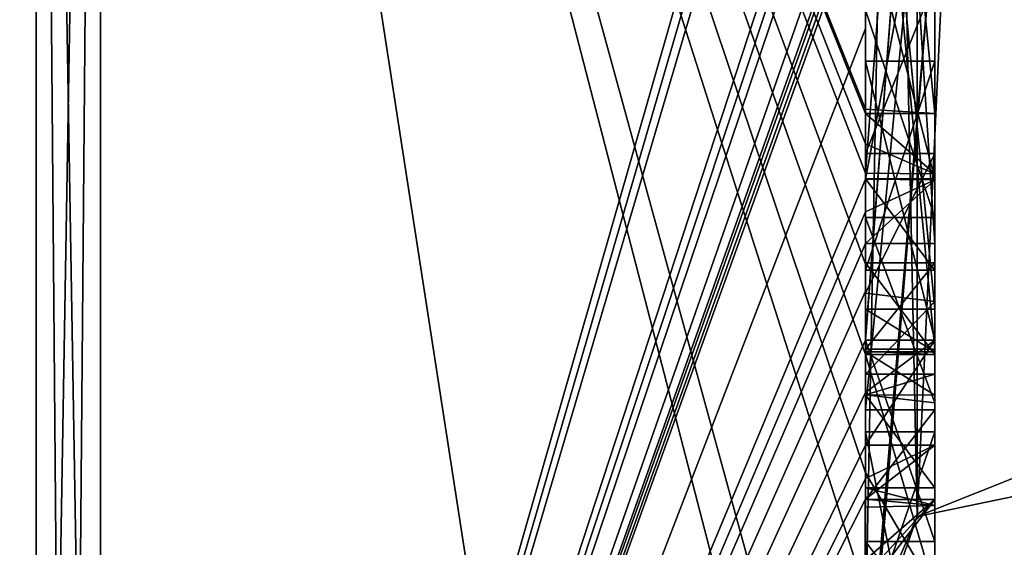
# Model space of a CAD drawing. Extents: x -23 to 1160, y -1999 to -1.
# Tile 111 of 254: x 1151.96 to 1154.8, y -1989.76 to -1988.24. Entities that reach past the tile are written whole.
import ezdxf

# ---------------------------------------------------------------- set-up
doc = ezdxf.new("R2010")
doc.units = 0
doc.header["$LTSCALE"] = 90.350045
for name, color, linetype in [('2021', 7, 'CONTINUOUS'), ('2026', 7, 'CONTINUOUS'), ('2027', 7, 'CONTINUOUS'), ('2028', 7, 'CONTINUOUS'), ('2029', 7, 'CONTINUOUS'), ('2032', 7, 'CONTINUOUS'), ('2033', 7, 'CONTINUOUS'), ('2036', 7, 'CONTINUOUS'), ('2038', 7, 'CONTINUOUS'), ('2039', 7, 'CONTINUOUS'), ('2040', 7, 'CONTINUOUS'), ('2043', 7, 'CONTINUOUS'), ('2044', 7, 'CONTINUOUS'), ('2045', 7, 'CONTINUOUS'), ('2051', 7, 'CONTINUOUS'), ('2057', 7, 'CONTINUOUS'), ('2059', 7, 'CONTINUOUS'), ('2060', 7, 'CONTINUOUS'), ('2061', 7, 'CONTINUOUS'), ('2062', 7, 'CONTINUOUS'), ('2063', 7, 'CONTINUOUS'), ('2097', 7, 'CONTINUOUS'), ('2098', 7, 'CONTINUOUS'), ('2147', 7, 'CONTINUOUS'), ('2148', 7, 'CONTINUOUS'), ('2149', 7, 'CONTINUOUS'), ('2150', 7, 'CONTINUOUS'), ('2164', 7, 'CONTINUOUS'), ('2165', 7, 'CONTINUOUS'), ('2170', 7, 'CONTINUOUS'), ('2173', 7, 'CONTINUOUS'), ('2174', 7, 'CONTINUOUS'), ('2175', 7, 'CONTINUOUS'), ('2176', 7, 'CONTINUOUS'), ('2177', 7, 'CONTINUOUS'), ('2178', 7, 'CONTINUOUS'), ('2179', 7, 'CONTINUOUS'), ('2180', 7, 'CONTINUOUS'), ('2181', 7, 'CONTINUOUS'), ('2182', 7, 'CONTINUOUS'), ('2183', 7, 'CONTINUOUS'), ('2184', 7, 'CONTINUOUS'), ('2185', 7, 'CONTINUOUS'), ('2191', 7, 'CONTINUOUS')]:
    doc.layers.add(name, color=color, linetype=linetype)

msp = doc.modelspace()

# ---------------------------------------------------------------- linework, layer by layer
at = {"layer": '2021', "linetype": 'CONTINUOUS'}
for points in [[(1154.4, -1985.1824, 22.8326), (1154.4, -1982.471, 18.2362), (1154.4, -1990.0213, 31.3138), (1154.4, -1985.1824, 22.8326)], [(1154.4, -1987.9233, 38.4201), (1154.4, -1988.7004, 37.0741), (1154.4, -1982.471, 47.7638), (1154.4, -1987.9233, 38.4201)], [(1154.4, -1982.471, 47.7638), (1154.4, -1988.7004, 37.0741), (1154.4, -1990.0213, 34.6862), (1154.4, -1982.471, 47.7638)], [(1154.4, -1985.3536, 23.129), (1154.4, -1985.1824, 22.8326), (1154.4, -1990.0213, 31.3138), (1154.4, -1985.3536, 23.129)], [(1154.4, -1985.8936, 24.0644), (1154.4, -1985.3536, 23.129), (1154.4, -1990.0213, 31.3138), (1154.4, -1985.8936, 24.0644)], [(1154.4, -1988.8863, 42.752), (1154.4, -1986.5668, 40.7696), (1154.4, -1985.7982, 42.1008), (1154.4, -1988.8863, 42.752)], [(1154.4, -1986.0881, 24.4014), (1154.4, -1985.8936, 24.0644), (1154.4, -1990.0213, 31.3138), (1154.4, -1986.0881, 24.4014)], [(1154.4, -1988.6844, 22.9024), (1154.4, -1986.0881, 24.4014), (1154.4, -1986.8713, 25.1498), (1154.4, -1988.6844, 22.9024)], [(1154.4, -1986.608, 25.3018), (1154.4, -1986.0881, 24.4014), (1154.4, -1990.0213, 31.3138), (1154.4, -1986.608, 25.3018)], [(1154.4, -1987.9214, 21.7412), (1154.4, -1986.4607, 23.7837), (1154.4, -1988.4993, 22.6066), (1154.4, -1987.9214, 21.7412)], [(1154.4, -1989.158, 42.2656), (1154.4, -1986.5668, 40.7696), (1154.4, -1989.024, 42.5097), (1154.4, -1989.158, 42.2656)], [(1154.4, -1989.024, 42.5097), (1154.4, -1986.5668, 40.7696), (1154.4, -1988.8863, 42.752), (1154.4, -1989.024, 42.5097)], [(1154.4, -1987.2894, 26.4821), (1154.4, -1986.608, 25.3018), (1154.4, -1990.0213, 31.3138), (1154.4, -1987.2894, 26.4821)], [(1154.4, -1987.1201, 25.5806), (1154.4, -1988.6844, 22.9024), (1154.4, -1986.8713, 25.1498), (1154.4, -1987.1201, 25.5806)], [(1154.4, -1987.0044, 40.6196), (1154.4, -1989.0759, 41.8156), (1154.4, -1987.1278, 40.406), (1154.4, -1987.0044, 40.6196)], [(1154.4, -1988.9428, 23.9538), (1154.4, -1988.6844, 22.9024), (1154.4, -1987.1201, 25.5806), (1154.4, -1988.9428, 23.9538)], [(1154.4, -1989.1915, 24.3847), (1154.4, -1988.9428, 23.9538), (1154.4, -1987.1201, 25.5806), (1154.4, -1989.1915, 24.3847)], [(1154.4, -1987.1278, 40.406), (1154.4, -1989.0759, 41.8156), (1154.4, -1987.3925, 40.1131), (1154.4, -1987.1278, 40.406)], [(1154.4, -1987.5527, 26.33), (1154.4, -1987.2894, 26.4821), (1154.4, -1990.0213, 31.3138), (1154.4, -1987.5527, 26.33)], [(1154.4, -1987.2944, 25.8826), (1154.4, -1987.5527, 26.33), (1154.4, -1989.3659, 24.6866), (1154.4, -1987.2944, 25.8826)], [(1154.4, -1987.3925, 40.1131), (1154.4, -1989.0759, 41.8156), (1154.4, -1987.7428, 39.9829), (1154.4, -1987.3925, 40.1131)], [(1154.4, -1989.3659, 24.6866), (1154.4, -1987.5527, 26.33), (1154.4, -1990.0213, 31.3138), (1154.4, -1989.3659, 24.6866)], [(1154.4, -1987.6281, 42.8308), (1154.4, -1987.8058, 44.4205), (1154.4, -1988.2671, 43.7532), (1154.4, -1987.6281, 42.8308)], [(1154.4, -1988.7017, 43.0683), (1154.4, -1987.6281, 42.8308), (1154.4, -1988.2671, 43.7532), (1154.4, -1988.7017, 43.0683)], [(1154.4, -1987.7428, 39.9829), (1154.4, -1989.0759, 41.8156), (1154.4, -1988.1618, 40.0093), (1154.4, -1987.7428, 39.9829)], [(1154.4, -1988.2162, 22.1702), (1154.4, -1987.9214, 21.7412), (1154.4, -1988.4993, 22.6066), (1154.4, -1988.2162, 22.1702)], [(1154.4, -1990.2826, 39.7822), (1154.4, -1987.9233, 38.4201), (1154.4, -1989.9704, 40.5706), (1154.4, -1990.2826, 39.7822)], [(1154.4, -1989.9704, 40.5706), (1154.4, -1987.9233, 38.4201), (1154.4, -1989.3232, 40.2874), (1154.4, -1989.9704, 40.5706)], [(1154.4, -1989.3232, 40.2874), (1154.4, -1987.9233, 38.4201), (1154.4, -1988.8118, 39.8832), (1154.4, -1989.3232, 40.2874)], [(1154.4, -1988.8118, 39.8832), (1154.4, -1987.9233, 38.4201), (1154.4, -1988.2139, 39.6461), (1154.4, -1988.8118, 39.8832)], [(1154.4, -1988.1618, 40.0093), (1154.4, -1989.0759, 41.8156), (1154.4, -1988.6269, 40.2036), (1154.4, -1988.1618, 40.0093)], [(1154.4, -1988.3609, 38.2701), (1154.4, -1989.1656, 38.7347), (1154.4, -1988.9637, 37.2261), (1154.4, -1988.3609, 38.2701)], [(1154.4, -1988.6269, 40.2036), (1154.4, -1989.0759, 41.8156), (1154.4, -1989.0302, 40.509), (1154.4, -1988.6269, 40.2036)], [(1154.4, -1988.946, 23.352), (1154.4, -1988.6844, 22.9024), (1154.4, -1988.9428, 23.9538), (1154.4, -1988.946, 23.352)], [(1154.4, -1988.7004, 37.0741), (1154.4, -1988.9637, 37.2261), (1154.4, -1990.0213, 34.6862), (1154.4, -1988.7004, 37.0741)], [(1154.4, -1989.197, 23.807), (1154.4, -1988.946, 23.352), (1154.4, -1988.9428, 23.9538), (1154.4, -1989.197, 23.807)], [(1154.4, -1989.745, 37.7312), (1154.4, -1990.0083, 37.8832), (1154.4, -1988.9637, 37.2261), (1154.4, -1989.745, 37.7312)], [(1154.4, -1988.9637, 37.2261), (1154.4, -1990.0083, 37.8832), (1154.4, -1990.0213, 34.6862), (1154.4, -1988.9637, 37.2261)], [(1154.4, -1989.1656, 38.7347), (1154.4, -1989.745, 37.7312), (1154.4, -1988.9637, 37.2261), (1154.4, -1989.1656, 38.7347)], [(1154.4, -1989.0302, 40.509), (1154.4, -1989.0759, 41.8156), (1154.4, -1989.1992, 41.602), (1154.4, -1989.0302, 40.509)], [(1154.4, -1989.2635, 40.8578), (1154.4, -1989.0302, 40.509), (1154.4, -1989.1992, 41.602), (1154.4, -1989.2635, 40.8578)], [(1154.4, -1989.323, 41.2323), (1154.4, -1989.2635, 40.8578), (1154.4, -1989.1992, 41.602), (1154.4, -1989.323, 41.2323)], [(1154.4, -1989.5904, 40.7501), (1154.4, -1989.9704, 40.5706), (1154.4, -1989.3232, 40.2874), (1154.4, -1989.5904, 40.7501)], [(1154.4, -1989.6242, 25.1341), (1154.4, -1989.3659, 24.6866), (1154.4, -1990.0213, 31.3138), (1154.4, -1989.6242, 25.1341)], [(1154.4, -1989.4289, 38.8867), (1154.4, -1990.4027, 39.449), (1154.4, -1990.0083, 37.8832), (1154.4, -1989.4289, 38.8867)], [(1154.4, -1989.6461, 41.0507), (1154.4, -1989.9704, 40.5706), (1154.4, -1989.5904, 40.7501), (1154.4, -1989.6461, 41.0507)], [(1154.4, -1989.6238, 41.3457), (1154.4, -1989.9704, 40.5706), (1154.4, -1989.6461, 41.0507), (1154.4, -1989.6238, 41.3457)], [(1154.4, -1989.7984, 25.0335), (1154.4, -1989.6242, 25.1341), (1154.4, -1990.0213, 31.3138), (1154.4, -1989.7984, 25.0335)]]:
    msp.add_3dface(points, dxfattribs=at)
at = {"layer": '2026', "linetype": 'CONTINUOUS'}
for points in [[(1152.1949, -1993.9825, 33), (1154.3341, -1986.5125, 46.8636), (1152.1949, -1982.9913, 52.0374), (1152.1949, -1993.9825, 33)], [(1154.3429, -1986.5961, 46.7189), (1154.3341, -1986.5125, 46.8636), (1152.1949, -1993.9825, 33), (1154.3429, -1986.5961, 46.7189)], [(1154.3508, -1986.6805, 46.5727), (1154.3429, -1986.5961, 46.7189), (1152.1949, -1993.9825, 33), (1154.3508, -1986.6805, 46.5727)], [(1154.3867, -1987.2981, 45.5029), (1154.3508, -1986.6805, 46.5727), (1152.1949, -1993.9825, 33), (1154.3867, -1987.2981, 45.5029)], [(1154.3893, -1987.3819, 45.3577), (1154.3867, -1987.2981, 45.5029), (1152.1949, -1993.9825, 33), (1154.3893, -1987.3819, 45.3577)], [(1154.3915, -1987.4661, 45.212), (1154.3893, -1987.3819, 45.3577), (1152.1949, -1993.9825, 33), (1154.3915, -1987.4661, 45.212)], [(1154.3958, -1987.6968, 44.8124), (1154.3915, -1987.4661, 45.212), (1152.1949, -1993.9825, 33), (1154.3958, -1987.6968, 44.8124)], [(1154.3969, -1987.787, 44.656), (1154.3958, -1987.6968, 44.8124), (1152.1949, -1993.9825, 33), (1154.3969, -1987.787, 44.656)], [(1154.3978, -1987.8775, 44.4994), (1154.3969, -1987.787, 44.656), (1152.1949, -1993.9825, 33), (1154.3978, -1987.8775, 44.4994)], [(1154.4, -1988.2671, 43.7532), (1154.4, -1987.8058, 44.4205), (1152.1949, -1993.9825, 33), (1154.4, -1988.2671, 43.7532)], [(1154.4, -1987.8058, 44.4205), (1154.3995, -1987.8416, 44.46), (1152.1949, -1993.9825, 33), (1154.4, -1987.8058, 44.4205)], [(1154.3995, -1987.8416, 44.46), (1154.3978, -1987.8775, 44.4994), (1152.1949, -1993.9825, 33), (1154.3995, -1987.8416, 44.46)], [(1154.4, -1988.7017, 43.0683), (1154.4, -1988.2671, 43.7532), (1152.1949, -1993.9825, 33), (1154.4, -1988.7017, 43.0683)], [(1154.4, -1988.7949, 42.9103), (1154.4, -1988.7017, 43.0683), (1152.1949, -1993.9825, 33), (1154.4, -1988.7949, 42.9103)], [(1154.4, -1988.8863, 42.752), (1154.4, -1988.7949, 42.9103), (1152.1949, -1993.9825, 33), (1154.4, -1988.8863, 42.752)], [(1154.4, -1989.024, 42.5097), (1154.4, -1988.8863, 42.752), (1152.1949, -1993.9825, 33), (1154.4, -1989.024, 42.5097)], [(1154.4, -1989.1649, 42.2696), (1154.4, -1989.024, 42.5097), (1152.1949, -1993.9825, 33), (1154.4, -1989.1649, 42.2696)], [(1154.4, -1989.158, 42.2656), (1154.4, -1989.024, 42.5097), (1154.4, -1989.1649, 42.2696), (1154.4, -1989.158, 42.2656)], [(1154.3999, -1989.3164, 42.0071), (1154.4, -1989.1649, 42.2696), (1152.1949, -1993.9825, 33), (1154.3999, -1989.3164, 42.0071)], [(1154.3998, -1989.4678, 41.7448), (1154.3999, -1989.3164, 42.0071), (1152.1949, -1993.9825, 33), (1154.3998, -1989.4678, 41.7448)], [(1154.3998, -1989.5639, 41.5462), (1154.3998, -1989.4678, 41.7448), (1152.1949, -1993.9825, 33), (1154.3998, -1989.5639, 41.5462)], [(1154.4, -1989.6238, 41.3457), (1154.3998, -1989.5639, 41.5462), (1152.1949, -1993.9825, 33), (1154.4, -1989.6238, 41.3457)], [(1154.4, -1989.9704, 40.5706), (1154.4, -1989.6238, 41.3457), (1152.1949, -1993.9825, 33), (1154.4, -1989.9704, 40.5706)]]:
    msp.add_3dface(points, dxfattribs=at)
at = {"layer": '2027', "linetype": 'CONTINUOUS'}
for points in [[(1154.4, -1988.2162, 22.1702), (1154.4, -1988.4993, 22.6066), (1152.1949, -1982.9913, 13.9626), (1154.4, -1988.2162, 22.1702)], [(1154.4, -1988.6844, 22.9024), (1154.4, -1988.946, 23.352), (1152.1949, -1982.9913, 13.9626), (1154.4, -1988.6844, 22.9024)], [(1154.4, -1988.6844, 22.9024), (1152.1949, -1982.9913, 13.9626), (1154.4, -1988.599, 22.7504), (1154.4, -1988.6844, 22.9024)], [(1152.1949, -1982.9913, 13.9626), (1154.4, -1988.946, 23.352), (1154.4, -1989.2061, 23.8018), (1152.1949, -1982.9913, 13.9626)], [(1154.4, -1991.0336, 28.7609), (1154.4, -1991.5, 33), (1152.1949, -1982.9913, 13.9626), (1154.4, -1991.0336, 28.7609)], [(1154.4, -1991.0336, 28.7609), (1152.1949, -1982.9913, 13.9626), (1154.3979, -1989.8875, 24.9821), (1154.4, -1991.0336, 28.7609)], [(1154.4, -1991.5, 33), (1153.7691, -1993.1602, 33), (1152.1949, -1982.9913, 13.9626), (1154.4, -1991.5, 33)], [(1153.7691, -1993.1602, 33), (1152.1949, -1993.9825, 33), (1152.1949, -1982.9913, 13.9626), (1153.7691, -1993.1602, 33)], [(1154.3979, -1989.8875, 24.9821), (1152.1949, -1982.9913, 13.9626), (1154.3996, -1989.5472, 24.3927), (1154.3979, -1989.8875, 24.9821)], [(1154.3996, -1989.5472, 24.3927), (1152.1949, -1982.9913, 13.9626), (1154.4, -1989.2061, 23.8018), (1154.3996, -1989.5472, 24.3927)], [(1154.4, -1988.599, 22.7504), (1152.1949, -1982.9913, 13.9626), (1154.4, -1988.5119, 22.5994), (1154.4, -1988.599, 22.7504)], [(1154.4, -1988.5119, 22.5994), (1152.1949, -1982.9913, 13.9626), (1154.4, -1988.4993, 22.6066), (1154.4, -1988.5119, 22.5994)], [(1154.4, -1989.2061, 23.8018), (1154.4, -1988.946, 23.352), (1154.4, -1989.197, 23.807), (1154.4, -1989.2061, 23.8018)]]:
    msp.add_3dface(points, dxfattribs=at)
at = {"layer": '2028', "linetype": 'CONTINUOUS'}
for points in [[(1150, -1993.444, 33), (1150, -1982.7214, 14.4288), (1152.0094, -1993.9698, 33), (1150, -1993.444, 33)], [(1152.0094, -1993.9698, 33), (1150, -1982.7214, 14.4288), (1152.0094, -1982.9849, 13.9736), (1152.0094, -1993.9698, 33)]]:
    msp.add_3dface(points, dxfattribs=at)
at = {"layer": '2029', "linetype": 'CONTINUOUS'}
for points in [[(1150, -1982.7214, 51.5712), (1150, -1993.444, 33), (1152.0094, -1982.9849, 52.0264), (1150, -1982.7214, 51.5712)], [(1150, -1993.444, 33), (1152.0094, -1993.9698, 33), (1152.0094, -1982.9849, 52.0264), (1150, -1993.444, 33)]]:
    msp.add_3dface(points, dxfattribs=at)
at = {"layer": '2032', "linetype": 'CONTINUOUS'}
for points in [[(1152.0094, -1993.9698, 33), (1152.1949, -1982.9913, 52.0374), (1152.0094, -1982.9849, 52.0264), (1152.0094, -1993.9698, 33)], [(1152.1949, -1982.9913, 52.0374), (1152.0094, -1993.9698, 33), (1152.1016, -1993.9849, 33), (1152.1949, -1982.9913, 52.0374)], [(1152.1949, -1993.9825, 33), (1152.1949, -1982.9913, 52.0374), (1152.1016, -1993.9849, 33), (1152.1949, -1993.9825, 33)]]:
    msp.add_3dface(points, dxfattribs=at)
at = {"layer": '2033', "linetype": 'CONTINUOUS'}
for points in [[(1152.1949, -1982.9913, 13.9626), (1152.1949, -1993.9825, 33), (1152.0094, -1982.9849, 13.9736), (1152.1949, -1982.9913, 13.9626)], [(1152.0094, -1982.9849, 13.9736), (1152.1949, -1993.9825, 33), (1152.1016, -1993.9849, 33), (1152.0094, -1982.9849, 13.9736)], [(1152.0094, -1993.9698, 33), (1152.0094, -1982.9849, 13.9736), (1152.1016, -1993.9849, 33), (1152.0094, -1993.9698, 33)]]:
    msp.add_3dface(points, dxfattribs=at)
at = {"layer": '2036', "linetype": 'CONTINUOUS'}
for points in [[(1154.6, -1988.5119, 22.5994), (1154.6, -1986.4607, 23.7837), (1154.6, -1986.0881, 24.4014), (1154.6, -1988.5119, 22.5994)], [(1154.6, -1988.6862, 22.9014), (1154.6, -1988.5119, 22.5994), (1154.6, -1986.0881, 24.4014), (1154.6, -1988.6862, 22.9014)], [(1154.6, -1987.1201, 25.5806), (1154.6, -1987.2944, 25.8826), (1154.6, -1989.1915, 24.3847), (1154.6, -1987.1201, 25.5806)], [(1154.6, -1987.2944, 25.8826), (1154.6, -1989.3659, 24.6866), (1154.6, -1989.1915, 24.3847), (1154.6, -1987.2944, 25.8826)], [(1154.6, -1989.2061, 23.8018), (1154.6, -1988.9428, 23.9538), (1154.6, -1989.1915, 24.3847), (1154.6, -1989.2061, 23.8018)], [(1154.6, -1989.3659, 24.6866), (1154.6, -1989.2061, 23.8018), (1154.6, -1989.1915, 24.3847), (1154.6, -1989.3659, 24.6866)], [(1154.6, -1989.8875, 24.9821), (1154.6, -1989.2061, 23.8018), (1154.6, -1989.6242, 25.1341), (1154.6, -1989.8875, 24.9821)], [(1154.6, -1989.6242, 25.1341), (1154.6, -1989.2061, 23.8018), (1154.6, -1989.3659, 24.6866), (1154.6, -1989.6242, 25.1341)]]:
    msp.add_3dface(points, dxfattribs=at)
at = {"layer": '2038', "linetype": 'CONTINUOUS'}
for points in [[(1154.4, -1989.1915, 24.3847), (1154.4, -1987.1201, 25.5806), (1154.6, -1989.1915, 24.3847), (1154.4, -1989.1915, 24.3847)], [(1154.4, -1987.1201, 25.5806), (1154.6, -1987.1201, 25.5806), (1154.6, -1989.1915, 24.3847), (1154.4, -1987.1201, 25.5806)]]:
    msp.add_3dface(points, dxfattribs=at)
at = {"layer": '2039', "linetype": 'CONTINUOUS'}
for points in [[(1154.4, -1988.9428, 23.9538), (1154.4, -1989.1915, 24.3847), (1154.6, -1988.9428, 23.9538), (1154.4, -1988.9428, 23.9538)], [(1154.6, -1988.9428, 23.9538), (1154.4, -1989.1915, 24.3847), (1154.6, -1989.1915, 24.3847), (1154.6, -1988.9428, 23.9538)]]:
    msp.add_3dface(points, dxfattribs=at)
at = {"layer": '2040', "linetype": 'CONTINUOUS'}
for points in [[(1154.4, -1989.197, 23.807), (1154.4, -1988.9428, 23.9538), (1154.6, -1989.2061, 23.8018), (1154.4, -1989.197, 23.807)], [(1154.4, -1988.9428, 23.9538), (1154.6, -1988.9428, 23.9538), (1154.6, -1989.2061, 23.8018), (1154.4, -1988.9428, 23.9538)], [(1154.4, -1989.2061, 23.8018), (1154.4, -1989.197, 23.807), (1154.6, -1989.2061, 23.8018), (1154.4, -1989.2061, 23.8018)]]:
    msp.add_3dface(points, dxfattribs=at)
at = {"layer": '2043', "linetype": 'CONTINUOUS'}
for points in [[(1154.4, -1988.4993, 22.6066), (1154.4, -1986.4607, 23.7837), (1154.6, -1988.5119, 22.5994), (1154.4, -1988.4993, 22.6066)], [(1154.4, -1986.4607, 23.7837), (1154.6, -1986.4607, 23.7837), (1154.6, -1988.5119, 22.5994), (1154.4, -1986.4607, 23.7837)], [(1154.4, -1988.5119, 22.5994), (1154.4, -1988.4993, 22.6066), (1154.6, -1988.5119, 22.5994), (1154.4, -1988.5119, 22.5994)]]:
    msp.add_3dface(points, dxfattribs=at)
at = {"layer": '2044', "linetype": 'CONTINUOUS'}
for points in [[(1154.4, -1988.599, 22.7504), (1154.4, -1988.5119, 22.5994), (1154.6, -1988.6862, 22.9014), (1154.4, -1988.599, 22.7504)], [(1154.4, -1988.5119, 22.5994), (1154.6, -1988.5119, 22.5994), (1154.6, -1988.6862, 22.9014), (1154.4, -1988.5119, 22.5994)], [(1154.4, -1988.6844, 22.9024), (1154.4, -1988.599, 22.7504), (1154.6, -1988.6862, 22.9014), (1154.4, -1988.6844, 22.9024)]]:
    msp.add_3dface(points, dxfattribs=at)
at = {"layer": '2045', "linetype": 'CONTINUOUS'}
for points in [[(1154.4, -1986.0881, 24.4014), (1154.4, -1988.6844, 22.9024), (1154.6, -1986.0881, 24.4014), (1154.4, -1986.0881, 24.4014)], [(1154.4, -1988.6844, 22.9024), (1154.6, -1988.6862, 22.9014), (1154.6, -1986.0881, 24.4014), (1154.4, -1988.6844, 22.9024)]]:
    msp.add_3dface(points, dxfattribs=at)
at = {"layer": '2051', "linetype": 'CONTINUOUS'}
for points in [[(1154.6, -1988.8863, 42.752), (1154.6, -1985.7982, 42.1008), (1154.6, -1988.7035, 43.0687), (1154.6, -1988.8863, 42.752)], [(1154.6, -1988.7035, 43.0687), (1154.6, -1985.7982, 42.1008), (1154.6, -1987.6281, 42.8308), (1154.6, -1988.7035, 43.0687)], [(1154.6, -1986.5668, 40.7696), (1154.6, -1989.1649, 42.2696), (1154.6, -1989.0759, 41.8156), (1154.6, -1986.5668, 40.7696)], [(1154.6, -1986.5668, 40.7696), (1154.6, -1989.0759, 41.8156), (1154.6, -1987.0044, 40.6196), (1154.6, -1986.5668, 40.7696)], [(1154.6, -1988.1869, 39.6399), (1154.6, -1987.6825, 39.6419), (1154.6, -1989.346, 40.3126), (1154.6, -1988.1869, 39.6399)], [(1154.6, -1989.346, 40.3126), (1154.6, -1987.6825, 39.6419), (1154.6, -1989.5904, 40.7501), (1154.6, -1989.346, 40.3126)], [(1154.6, -1989.5904, 40.7501), (1154.6, -1987.6825, 39.6419), (1154.6, -1988.6269, 40.2036), (1154.6, -1989.5904, 40.7501)], [(1154.6, -1988.6269, 40.2036), (1154.6, -1987.6825, 39.6419), (1154.6, -1988.1316, 40.0018), (1154.6, -1988.6269, 40.2036)], [(1154.6, -1987.9233, 38.4201), (1154.6, -1990.5214, 39.9201), (1154.6, -1990.4324, 39.4661), (1154.6, -1987.9233, 38.4201)], [(1154.6, -1988.7004, 37.0741), (1154.6, -1987.9233, 38.4201), (1154.6, -1988.9637, 37.2261), (1154.6, -1988.7004, 37.0741)], [(1154.6, -1988.9637, 37.2261), (1154.6, -1987.9233, 38.4201), (1154.6, -1988.3609, 38.2701), (1154.6, -1988.9637, 37.2261)], [(1154.6, -1988.3609, 38.2701), (1154.6, -1987.9233, 38.4201), (1154.6, -1989.1656, 38.7347), (1154.6, -1988.3609, 38.2701)], [(1154.6, -1989.1656, 38.7347), (1154.6, -1987.9233, 38.4201), (1154.6, -1989.4289, 38.8867), (1154.6, -1989.1656, 38.7347)], [(1154.6, -1989.4289, 38.8867), (1154.6, -1987.9233, 38.4201), (1154.6, -1990.4324, 39.4661), (1154.6, -1989.4289, 38.8867)], [(1154.6, -1988.8118, 39.8832), (1154.6, -1988.1869, 39.6399), (1154.6, -1989.346, 40.3126), (1154.6, -1988.8118, 39.8832)], [(1154.6, -1989.0535, 40.5329), (1154.6, -1989.5904, 40.7501), (1154.6, -1988.6269, 40.2036), (1154.6, -1989.0535, 40.5329)], [(1154.6, -1989.2635, 40.8578), (1154.6, -1989.5904, 40.7501), (1154.6, -1989.0535, 40.5329), (1154.6, -1989.2635, 40.8578)], [(1154.6, -1989.1649, 42.2696), (1154.6, -1989.4678, 41.7448), (1154.6, -1989.0759, 41.8156), (1154.6, -1989.1649, 42.2696)], [(1154.6, -1989.0759, 41.8156), (1154.6, -1989.4678, 41.7448), (1154.6, -1989.1992, 41.602), (1154.6, -1989.0759, 41.8156)], [(1154.6, -1989.745, 37.7312), (1154.6, -1989.1656, 38.7347), (1154.6, -1990.0083, 37.8832), (1154.6, -1989.745, 37.7312)], [(1154.6, -1990.0083, 37.8832), (1154.6, -1989.1656, 38.7347), (1154.6, -1989.4289, 38.8867), (1154.6, -1990.0083, 37.8832)], [(1154.6, -1989.1992, 41.602), (1154.6, -1989.4678, 41.7448), (1154.6, -1989.324, 41.2239), (1154.6, -1989.1992, 41.602)], [(1154.6, -1989.6412, 41.2432), (1154.6, -1989.5904, 40.7501), (1154.6, -1989.2635, 40.8578), (1154.6, -1989.6412, 41.2432)], [(1154.6, -1989.324, 41.2239), (1154.6, -1989.6412, 41.2432), (1154.6, -1989.2635, 40.8578), (1154.6, -1989.324, 41.2239)], [(1154.6, -1989.4678, 41.7448), (1154.6, -1989.6412, 41.2432), (1154.6, -1989.324, 41.2239), (1154.6, -1989.4678, 41.7448)]]:
    msp.add_3dface(points, dxfattribs=at)
at = {"layer": '2057', "linetype": 'CONTINUOUS'}
for points in [[(1154.4, -1988.8863, 42.752), (1154.4, -1985.7982, 42.1008), (1154.6, -1988.8863, 42.752), (1154.4, -1988.8863, 42.752)], [(1154.4, -1985.7982, 42.1008), (1154.6, -1985.7982, 42.1008), (1154.6, -1988.8863, 42.752), (1154.4, -1985.7982, 42.1008)]]:
    msp.add_3dface(points, dxfattribs=at)
at = {"layer": '2059', "linetype": 'CONTINUOUS'}
for points in [[(1154.4, -1988.2139, 39.6461), (1154.6, -1988.1869, 39.6399), (1154.6, -1988.8118, 39.8832), (1154.4, -1988.2139, 39.6461)], [(1154.4, -1988.8118, 39.8832), (1154.4, -1988.2139, 39.6461), (1154.6, -1988.8118, 39.8832), (1154.4, -1988.8118, 39.8832)]]:
    msp.add_3dface(points, dxfattribs=at)
at = {"layer": '2060', "linetype": 'CONTINUOUS'}
for points in [[(1154.4, -1989.3232, 40.2874), (1154.4, -1988.8118, 39.8832), (1154.6, -1989.346, 40.3126), (1154.4, -1989.3232, 40.2874)], [(1154.4, -1988.8118, 39.8832), (1154.6, -1988.8118, 39.8832), (1154.6, -1989.346, 40.3126), (1154.4, -1988.8118, 39.8832)], [(1154.4, -1989.5904, 40.7501), (1154.4, -1989.3232, 40.2874), (1154.6, -1989.5904, 40.7501), (1154.4, -1989.5904, 40.7501)], [(1154.4, -1989.3232, 40.2874), (1154.6, -1989.346, 40.3126), (1154.6, -1989.5904, 40.7501), (1154.4, -1989.3232, 40.2874)]]:
    msp.add_3dface(points, dxfattribs=at)
at = {"layer": '2061', "linetype": 'CONTINUOUS'}
for points in [[(1154.3998, -1989.5639, 41.5462), (1154.4, -1989.6238, 41.3457), (1154.6, -1989.4678, 41.7448), (1154.3998, -1989.5639, 41.5462)], [(1154.3998, -1989.4678, 41.7448), (1154.3998, -1989.5639, 41.5462), (1154.6, -1989.4678, 41.7448), (1154.3998, -1989.4678, 41.7448)], [(1154.4, -1989.6238, 41.3457), (1154.6, -1989.6412, 41.2432), (1154.6, -1989.4678, 41.7448), (1154.4, -1989.6238, 41.3457)], [(1154.4, -1989.6461, 41.0507), (1154.4, -1989.5904, 40.7501), (1154.6, -1989.6412, 41.2432), (1154.4, -1989.6461, 41.0507)], [(1154.4, -1989.5904, 40.7501), (1154.6, -1989.5904, 40.7501), (1154.6, -1989.6412, 41.2432), (1154.4, -1989.5904, 40.7501)], [(1154.4, -1989.6238, 41.3457), (1154.4, -1989.6461, 41.0507), (1154.6, -1989.6412, 41.2432), (1154.4, -1989.6238, 41.3457)]]:
    msp.add_3dface(points, dxfattribs=at)
at = {"layer": '2062', "linetype": 'CONTINUOUS'}
for points in [[(1154.3999, -1989.3164, 42.0071), (1154.3998, -1989.4678, 41.7448), (1154.6, -1989.1649, 42.2696), (1154.3999, -1989.3164, 42.0071)], [(1154.6, -1989.1649, 42.2696), (1154.3998, -1989.4678, 41.7448), (1154.6, -1989.4678, 41.7448), (1154.6, -1989.1649, 42.2696)], [(1154.4, -1989.1649, 42.2696), (1154.3999, -1989.3164, 42.0071), (1154.6, -1989.1649, 42.2696), (1154.4, -1989.1649, 42.2696)]]:
    msp.add_3dface(points, dxfattribs=at)
at = {"layer": '2063', "linetype": 'CONTINUOUS'}
for points in [[(1154.4, -1986.5668, 40.7696), (1154.4, -1989.158, 42.2656), (1154.6, -1986.5668, 40.7696), (1154.4, -1986.5668, 40.7696)], [(1154.4, -1989.158, 42.2656), (1154.4, -1989.1649, 42.2696), (1154.6, -1986.5668, 40.7696), (1154.4, -1989.158, 42.2656)], [(1154.4, -1989.1649, 42.2696), (1154.6, -1989.1649, 42.2696), (1154.6, -1986.5668, 40.7696), (1154.4, -1989.1649, 42.2696)]]:
    msp.add_3dface(points, dxfattribs=at)
at = {"layer": '2097', "linetype": 'CONTINUOUS'}
for points in [[(1154.9, -1989.5332, 34.5315), (1154.9, -1982.093, 47.4185), (1154.549, -1982.2017, 47.518), (1154.9, -1989.5332, 34.5315)], [(1154.4, -1982.471, 47.7638), (1154.549, -1989.6738, 34.5759), (1154.549, -1982.2017, 47.518), (1154.4, -1982.471, 47.7638)], [(1154.549, -1989.6738, 34.5759), (1154.9, -1989.5332, 34.5315), (1154.549, -1982.2017, 47.518), (1154.549, -1989.6738, 34.5759)], [(1154.4, -1982.471, 47.7638), (1154.4, -1990.0213, 34.6862), (1154.549, -1989.6738, 34.5759), (1154.4, -1982.471, 47.7638)]]:
    msp.add_3dface(points, dxfattribs=at)
at = {"layer": '2098', "linetype": 'CONTINUOUS'}
for points in [[(1154.9, -1982.093, 18.5815), (1154.9, -1989.5332, 31.4685), (1154.549, -1989.6738, 31.4241), (1154.9, -1982.093, 18.5815)], [(1154.549, -1982.2017, 18.482), (1154.9, -1982.093, 18.5815), (1154.549, -1989.6738, 31.4241), (1154.549, -1982.2017, 18.482)], [(1154.4, -1990.0213, 31.3138), (1154.4, -1982.471, 18.2362), (1154.549, -1982.2017, 18.482), (1154.4, -1990.0213, 31.3138)], [(1154.4, -1990.0213, 31.3138), (1154.549, -1982.2017, 18.482), (1154.549, -1989.6738, 31.4241), (1154.4, -1990.0213, 31.3138)]]:
    msp.add_3dface(points, dxfattribs=at)
at = {"layer": '2147', "linetype": 'CONTINUOUS'}
for points in [[(1154.4, -1987.2944, 25.8826), (1154.4, -1989.3659, 24.6866), (1154.6, -1987.2944, 25.8826), (1154.4, -1987.2944, 25.8826)], [(1154.4, -1989.3659, 24.6866), (1154.6, -1989.3659, 24.6866), (1154.6, -1987.2944, 25.8826), (1154.4, -1989.3659, 24.6866)]]:
    msp.add_3dface(points, dxfattribs=at)
at = {"layer": '2148', "linetype": 'CONTINUOUS'}
for points in [[(1154.4, -1989.3659, 24.6866), (1154.4, -1989.6242, 25.1341), (1154.6, -1989.3659, 24.6866), (1154.4, -1989.3659, 24.6866)], [(1154.4, -1989.6242, 25.1341), (1154.6, -1989.6242, 25.1341), (1154.6, -1989.3659, 24.6866), (1154.4, -1989.6242, 25.1341)]]:
    msp.add_3dface(points, dxfattribs=at)
at = {"layer": '2149', "linetype": 'CONTINUOUS'}
for points in [[(1154.3995, -1989.843, 25.0078), (1154.3979, -1989.8875, 24.9821), (1154.6, -1989.6242, 25.1341), (1154.3995, -1989.843, 25.0078)], [(1154.3979, -1989.8875, 24.9821), (1154.6, -1989.8875, 24.9821), (1154.6, -1989.6242, 25.1341), (1154.3979, -1989.8875, 24.9821)], [(1154.4, -1989.7984, 25.0335), (1154.3995, -1989.843, 25.0078), (1154.6, -1989.6242, 25.1341), (1154.4, -1989.7984, 25.0335)], [(1154.4, -1989.6242, 25.1341), (1154.4, -1989.7984, 25.0335), (1154.6, -1989.6242, 25.1341), (1154.4, -1989.6242, 25.1341)]]:
    msp.add_3dface(points, dxfattribs=at)
at = {"layer": '2150', "linetype": 'CONTINUOUS'}
for points in [[(1154.3996, -1989.5472, 24.3927), (1154.4, -1989.2061, 23.8018), (1154.6, -1989.8875, 24.9821), (1154.3996, -1989.5472, 24.3927)], [(1154.4, -1989.2061, 23.8018), (1154.6, -1989.2061, 23.8018), (1154.6, -1989.8875, 24.9821), (1154.4, -1989.2061, 23.8018)], [(1154.3979, -1989.8875, 24.9821), (1154.3996, -1989.5472, 24.3927), (1154.6, -1989.8875, 24.9821), (1154.3979, -1989.8875, 24.9821)]]:
    msp.add_3dface(points, dxfattribs=at)
at = {"layer": '2164', "linetype": 'CONTINUOUS'}
for points in [[(1154.4, -1987.6281, 42.8308), (1154.4, -1988.7017, 43.0683), (1154.6, -1987.6281, 42.8308), (1154.4, -1987.6281, 42.8308)], [(1154.4, -1988.7017, 43.0683), (1154.6, -1988.7035, 43.0687), (1154.6, -1987.6281, 42.8308), (1154.4, -1988.7017, 43.0683)]]:
    msp.add_3dface(points, dxfattribs=at)
at = {"layer": '2165', "linetype": 'CONTINUOUS'}
for points in [[(1154.4, -1988.7017, 43.0683), (1154.4, -1988.7949, 42.9103), (1154.6, -1988.7035, 43.0687), (1154.4, -1988.7017, 43.0683)], [(1154.4, -1988.7949, 42.9103), (1154.4, -1988.8863, 42.752), (1154.6, -1988.7035, 43.0687), (1154.4, -1988.7949, 42.9103)], [(1154.4, -1988.8863, 42.752), (1154.6, -1988.8863, 42.752), (1154.6, -1988.7035, 43.0687), (1154.4, -1988.8863, 42.752)]]:
    msp.add_3dface(points, dxfattribs=at)
at = {"layer": '2170', "linetype": 'CONTINUOUS'}
for points in [[(1154.4, -1989.0759, 41.8156), (1154.4, -1987.0044, 40.6196), (1154.6, -1989.0759, 41.8156), (1154.4, -1989.0759, 41.8156)], [(1154.6, -1989.0759, 41.8156), (1154.4, -1987.0044, 40.6196), (1154.6, -1987.0044, 40.6196), (1154.6, -1989.0759, 41.8156)]]:
    msp.add_3dface(points, dxfattribs=at)
at = {"layer": '2173', "linetype": 'CONTINUOUS'}
for points in [[(1154.4, -1988.1618, 40.0093), (1154.4, -1988.6269, 40.2036), (1154.6, -1988.1316, 40.0018), (1154.4, -1988.1618, 40.0093)], [(1154.4, -1988.6269, 40.2036), (1154.6, -1988.6269, 40.2036), (1154.6, -1988.1316, 40.0018), (1154.4, -1988.6269, 40.2036)]]:
    msp.add_3dface(points, dxfattribs=at)
at = {"layer": '2174', "linetype": 'CONTINUOUS'}
for points in [[(1154.4, -1988.6269, 40.2036), (1154.4, -1989.0302, 40.509), (1154.6, -1988.6269, 40.2036), (1154.4, -1988.6269, 40.2036)], [(1154.4, -1989.0302, 40.509), (1154.6, -1989.0535, 40.5329), (1154.6, -1988.6269, 40.2036), (1154.4, -1989.0302, 40.509)], [(1154.4, -1989.0302, 40.509), (1154.4, -1989.2635, 40.8578), (1154.6, -1989.0535, 40.5329), (1154.4, -1989.0302, 40.509)], [(1154.4, -1989.2635, 40.8578), (1154.6, -1989.2635, 40.8578), (1154.6, -1989.0535, 40.5329), (1154.4, -1989.2635, 40.8578)]]:
    msp.add_3dface(points, dxfattribs=at)
at = {"layer": '2175', "linetype": 'CONTINUOUS'}
for points in [[(1154.4, -1989.323, 41.2323), (1154.4, -1989.1992, 41.602), (1154.6, -1989.324, 41.2239), (1154.4, -1989.323, 41.2323)], [(1154.4, -1989.1992, 41.602), (1154.6, -1989.1992, 41.602), (1154.6, -1989.324, 41.2239), (1154.4, -1989.1992, 41.602)], [(1154.4, -1989.2635, 40.8578), (1154.4, -1989.323, 41.2323), (1154.6, -1989.2635, 40.8578), (1154.4, -1989.2635, 40.8578)], [(1154.4, -1989.323, 41.2323), (1154.6, -1989.324, 41.2239), (1154.6, -1989.2635, 40.8578), (1154.4, -1989.323, 41.2323)]]:
    msp.add_3dface(points, dxfattribs=at)
at = {"layer": '2176', "linetype": 'CONTINUOUS'}
for points in [[(1154.4, -1989.1992, 41.602), (1154.4, -1989.0759, 41.8156), (1154.6, -1989.1992, 41.602), (1154.4, -1989.1992, 41.602)], [(1154.4, -1989.0759, 41.8156), (1154.6, -1989.0759, 41.8156), (1154.6, -1989.1992, 41.602), (1154.4, -1989.0759, 41.8156)]]:
    msp.add_3dface(points, dxfattribs=at)
at = {"layer": '2177', "linetype": 'CONTINUOUS'}
for points in [[(1154.4, -1990.4027, 39.449), (1154.4, -1989.4289, 38.8867), (1154.6, -1990.4324, 39.4661), (1154.4, -1990.4027, 39.449)], [(1154.4, -1989.4289, 38.8867), (1154.6, -1989.4289, 38.8867), (1154.6, -1990.4324, 39.4661), (1154.4, -1989.4289, 38.8867)]]:
    msp.add_3dface(points, dxfattribs=at)
at = {"layer": '2178', "linetype": 'CONTINUOUS'}
for points in [[(1154.4, -1989.4289, 38.8867), (1154.4, -1990.0083, 37.8832), (1154.6, -1989.4289, 38.8867), (1154.4, -1989.4289, 38.8867)], [(1154.4, -1990.0083, 37.8832), (1154.6, -1990.0083, 37.8832), (1154.6, -1989.4289, 38.8867), (1154.4, -1990.0083, 37.8832)]]:
    msp.add_3dface(points, dxfattribs=at)
at = {"layer": '2179', "linetype": 'CONTINUOUS'}
for points in [[(1154.4, -1990.0083, 37.8832), (1154.4, -1989.745, 37.7312), (1154.6, -1990.0083, 37.8832), (1154.4, -1990.0083, 37.8832)], [(1154.4, -1989.745, 37.7312), (1154.6, -1989.745, 37.7312), (1154.6, -1990.0083, 37.8832), (1154.4, -1989.745, 37.7312)]]:
    msp.add_3dface(points, dxfattribs=at)
at = {"layer": '2180', "linetype": 'CONTINUOUS'}
for points in [[(1154.4, -1989.745, 37.7312), (1154.4, -1989.1656, 38.7347), (1154.6, -1989.745, 37.7312), (1154.4, -1989.745, 37.7312)], [(1154.4, -1989.1656, 38.7347), (1154.6, -1989.1656, 38.7347), (1154.6, -1989.745, 37.7312), (1154.4, -1989.1656, 38.7347)]]:
    msp.add_3dface(points, dxfattribs=at)
at = {"layer": '2181', "linetype": 'CONTINUOUS'}
for points in [[(1154.4, -1989.1656, 38.7347), (1154.4, -1988.3609, 38.2701), (1154.6, -1989.1656, 38.7347), (1154.4, -1989.1656, 38.7347)], [(1154.4, -1988.3609, 38.2701), (1154.6, -1988.3609, 38.2701), (1154.6, -1989.1656, 38.7347), (1154.4, -1988.3609, 38.2701)]]:
    msp.add_3dface(points, dxfattribs=at)
at = {"layer": '2182', "linetype": 'CONTINUOUS'}
for points in [[(1154.4, -1988.3609, 38.2701), (1154.4, -1988.9637, 37.2261), (1154.6, -1988.3609, 38.2701), (1154.4, -1988.3609, 38.2701)], [(1154.4, -1988.9637, 37.2261), (1154.6, -1988.9637, 37.2261), (1154.6, -1988.3609, 38.2701), (1154.4, -1988.9637, 37.2261)]]:
    msp.add_3dface(points, dxfattribs=at)
at = {"layer": '2183', "linetype": 'CONTINUOUS'}
for points in [[(1154.4, -1988.9637, 37.2261), (1154.4, -1988.7004, 37.0741), (1154.6, -1988.9637, 37.2261), (1154.4, -1988.9637, 37.2261)], [(1154.4, -1988.7004, 37.0741), (1154.6, -1988.7004, 37.0741), (1154.6, -1988.9637, 37.2261), (1154.4, -1988.7004, 37.0741)]]:
    msp.add_3dface(points, dxfattribs=at)
at = {"layer": '2184', "linetype": 'CONTINUOUS'}
for points in [[(1154.4, -1988.7004, 37.0741), (1154.4, -1987.9233, 38.4201), (1154.6, -1988.7004, 37.0741), (1154.4, -1988.7004, 37.0741)], [(1154.4, -1987.9233, 38.4201), (1154.6, -1987.9233, 38.4201), (1154.6, -1988.7004, 37.0741), (1154.4, -1987.9233, 38.4201)]]:
    msp.add_3dface(points, dxfattribs=at)
at = {"layer": '2185', "linetype": 'CONTINUOUS'}
for points in [[(1154.4, -1990.2826, 39.7822), (1154.3963, -1990.4022, 39.8513), (1154.6, -1987.9233, 38.4201), (1154.4, -1990.2826, 39.7822)], [(1154.3963, -1990.4022, 39.8513), (1154.6, -1990.5214, 39.9201), (1154.6, -1987.9233, 38.4201), (1154.3963, -1990.4022, 39.8513)], [(1154.4, -1987.9233, 38.4201), (1154.4, -1990.2826, 39.7822), (1154.6, -1987.9233, 38.4201), (1154.4, -1987.9233, 38.4201)]]:
    msp.add_3dface(points, dxfattribs=at)
at = {"layer": '2191', "linetype": 'CONTINUOUS'}
for points in [[(1154.9, -1989.6, 32.9898), (1154.9, -1989.5332, 34.5315), (1154.549, -1989.6738, 34.5759), (1154.9, -1989.6, 32.9898)], [(1154.9, -1989.5332, 31.4685), (1154.9, -1989.6, 32.9898), (1154.549, -1989.6738, 34.5759), (1154.9, -1989.5332, 31.4685)], [(1154.549, -1989.6738, 31.4241), (1154.9, -1989.5332, 31.4685), (1154.549, -1989.6738, 34.5759), (1154.549, -1989.6738, 31.4241)], [(1154.4, -1990.0213, 34.6862), (1154.4, -1990.1, 32.9876), (1154.549, -1989.6738, 31.4241), (1154.4, -1990.0213, 34.6862)], [(1154.4, -1990.0213, 34.6862), (1154.549, -1989.6738, 31.4241), (1154.549, -1989.6738, 34.5759), (1154.4, -1990.0213, 34.6862)], [(1154.4, -1990.1, 32.9876), (1154.4, -1990.0213, 31.3138), (1154.549, -1989.6738, 31.4241), (1154.4, -1990.1, 32.9876)]]:
    msp.add_3dface(points, dxfattribs=at)

doc.saveas('drawing.dxf')
